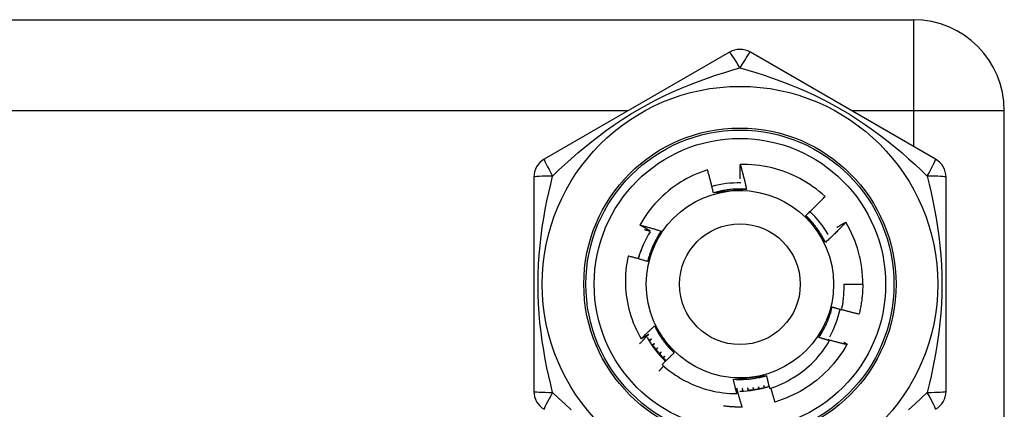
# Model space of a CAD drawing. Header units: inches. Extents: x 4 to 105, y 5 to 58.
# Tile 108 of 133: x 17.286 to 18.217, y 37.643 to 38.012. Entities that reach past the tile are written whole.
import ezdxf

# ---------------------------------------------------------------- set-up
doc = ezdxf.new("R2010")
doc.units = ezdxf.units.IN
doc.header["$MEASUREMENT"] = 0
doc.layers.add('Visible Edges(ANSI)', color=7, linetype='Continuous', lineweight=25)
doc.layers.add('Visible Tangent Edges(ANSI)', color=7, linetype='Continuous', lineweight=25)

msp = doc.modelspace()

# ---------------------------------------------------------------- linework, layer by layer
at = {"layer": 'Visible Edges(ANSI)'}
for p, q in [((16.55286, 38.0115), (18.13086, 38.0115)), ((17.95702, 37.98085), (17.78182, 37.8797)), ((18.1519, 37.8797), (17.97671, 37.98085)), ((18.21686, 36.3475), (18.21686, 37.9255)), ((17.77198, 37.86265), (17.77198, 37.66035)), ((18.16175, 37.66035), (18.16175, 37.86265)), ((18.06708, 37.8202), (18.06713, 37.82011)), ((17.87723, 37.80275), (17.87748, 37.80271)), ((17.87748, 37.80271), (17.87726, 37.8028)), ((17.87966, 37.80731), (17.87974, 37.8073)), ((17.87974, 37.8073), (17.87967, 37.80733)), ((17.8731, 37.79325), (17.87369, 37.79322)), ((17.87369, 37.79322), (17.87316, 37.79339)), ((17.87505, 37.79806), (17.87546, 37.79802)), ((17.87546, 37.79802), (17.87509, 37.79815)), ((17.87142, 37.78834), (17.87217, 37.78835)), ((17.87217, 37.78835), (17.87147, 37.78852)), ((18.06529, 37.7615), (18.08301, 37.7615)), ((17.96913, 37.64539), (17.96899, 37.64538))]:
    msp.add_line(p, q, dxfattribs=at)
at = {"layer": 'Visible Edges(ANSI)', "flags": 128}
for points in [[(17.93615, 37.86955), (17.93281, 37.86844), (17.9295, 37.86722), (17.92623, 37.8659), (17.923, 37.86448), (17.91982, 37.86296), (17.9167, 37.86134), (17.91363, 37.85963), (17.91061, 37.85782), (17.90766, 37.85591), (17.90477, 37.85392), (17.90194, 37.85183), (17.89918, 37.84966), (17.89649, 37.84739), (17.89386, 37.84505), (17.89132, 37.84261), (17.88884, 37.8401), (17.88645, 37.8375), (17.88415, 37.83484), (17.88194, 37.83211), (17.87981, 37.82931), (17.87778, 37.82644), (17.87584, 37.82352), (17.87399, 37.82053), (17.87224, 37.81748)], [(17.94178, 37.84791), (17.94157, 37.84882), (17.94136, 37.84973), (17.94115, 37.85063), (17.94093, 37.85154), (17.94072, 37.85245), (17.9405, 37.85335), (17.94027, 37.85426), (17.94005, 37.85516), (17.93982, 37.85607), (17.93959, 37.85697), (17.93936, 37.85787), (17.93913, 37.85877), (17.93889, 37.85967), (17.93866, 37.86058), (17.93841, 37.86148), (17.93817, 37.86237), (17.93793, 37.86327), (17.93768, 37.86417), (17.93743, 37.86507), (17.93718, 37.86597), (17.93693, 37.86686), (17.93667, 37.86776), (17.93641, 37.86865), (17.93615, 37.86955)], [(17.96719, 37.86109), (17.96717, 37.86165), (17.96716, 37.86222), (17.96715, 37.86279), (17.96714, 37.86336), (17.96713, 37.86392), (17.96712, 37.86449), (17.96711, 37.86506), (17.9671, 37.86562), (17.9671, 37.86619), (17.96709, 37.86676), (17.96709, 37.86733), (17.96708, 37.86789), (17.96708, 37.86846), (17.96708, 37.86903), (17.96708, 37.86959), (17.96708, 37.87016), (17.96708, 37.87073), (17.96708, 37.8713), (17.96708, 37.87186), (17.96708, 37.87243), (17.96709, 37.873), (17.96709, 37.87357), (17.9671, 37.87413), (17.9671, 37.8747)], [(18.04733, 37.84451), (18.04459, 37.84694), (18.04178, 37.84929), (18.03889, 37.85154), (18.03594, 37.8537), (18.03292, 37.85577), (18.02984, 37.85774), (18.0267, 37.8596), (18.0235, 37.86137), (18.02024, 37.86304), (18.01692, 37.8646), (18.01356, 37.86606), (18.01015, 37.86741), (18.00669, 37.86865), (18.00321, 37.86977), (17.99969, 37.87079), (17.99615, 37.87168), (17.99257, 37.87247), (17.98898, 37.87314), (17.98537, 37.87369), (17.98174, 37.87413), (17.97809, 37.87445), (17.97444, 37.87465), (17.97077, 37.87474), (17.9671, 37.8747)], [(17.9671, 37.8747), (17.96738, 37.87373), (17.96766, 37.87276), (17.96793, 37.87179), (17.9682, 37.87082), (17.96847, 37.86985), (17.96874, 37.86888), (17.969, 37.8679), (17.96926, 37.86693), (17.96952, 37.86596), (17.96978, 37.86498), (17.97003, 37.86401), (17.97028, 37.86303), (17.97053, 37.86205), (17.97078, 37.86107), (17.97102, 37.8601), (17.97126, 37.85912), (17.9715, 37.85814), (17.97174, 37.85716), (17.97197, 37.85618), (17.9722, 37.85519), (17.97243, 37.85421), (17.97266, 37.85323), (17.97288, 37.85224), (17.9731, 37.85126)], [(17.9731, 37.85126), (17.97178, 37.85134), (17.97047, 37.8514), (17.96915, 37.85145), (17.96783, 37.85147), (17.96651, 37.85147), (17.96519, 37.85146), (17.96387, 37.85142), (17.96255, 37.85137), (17.96124, 37.85129), (17.95992, 37.8512), (17.9586, 37.85109), (17.95729, 37.85096), (17.95598, 37.85081), (17.95467, 37.85064), (17.95337, 37.85045), (17.95206, 37.85024), (17.95076, 37.85002), (17.94947, 37.84977), (17.94818, 37.84951), (17.94689, 37.84923), (17.9456, 37.84892), (17.94432, 37.84861), (17.94305, 37.84827), (17.94178, 37.84791)], [(17.9576, 37.8496), (17.95694, 37.84953), (17.95627, 37.84946), (17.95561, 37.84939), (17.95495, 37.84932), (17.95429, 37.84925), (17.95362, 37.84918), (17.95296, 37.84911), (17.9523, 37.84904), (17.95164, 37.84897), (17.95098, 37.8489), (17.95032, 37.84883), (17.94966, 37.84876), (17.949, 37.84869), (17.94835, 37.84862), (17.94769, 37.84855), (17.94703, 37.84848), (17.94637, 37.84841), (17.94572, 37.84834), (17.94506, 37.84827), (17.9444, 37.8482), (17.94375, 37.84813), (17.94309, 37.84805), (17.94244, 37.84798), (17.94178, 37.84791)], [(17.9731, 37.85126), (17.97246, 37.85119), (17.97182, 37.85112), (17.97117, 37.85105), (17.97053, 37.85098), (17.96989, 37.85091), (17.96925, 37.85084), (17.9686, 37.85077), (17.96796, 37.8507), (17.96732, 37.85063), (17.96667, 37.85056), (17.96603, 37.85049), (17.96538, 37.85042), (17.96474, 37.85035), (17.96409, 37.85029), (17.96345, 37.85022), (17.9628, 37.85015), (17.96215, 37.85008), (17.9615, 37.85001), (17.96086, 37.84994), (17.96021, 37.84988), (17.95956, 37.84981), (17.95891, 37.84974), (17.95826, 37.84967), (17.9576, 37.8496)], [(18.02915, 37.82643), (18.02993, 37.82716), (18.03071, 37.82789), (18.03149, 37.82862), (18.03227, 37.82935), (18.03304, 37.83009), (18.03381, 37.83083), (18.03458, 37.83157), (18.03535, 37.83232), (18.03612, 37.83306), (18.03688, 37.83381), (18.03764, 37.83456), (18.0384, 37.83531), (18.03916, 37.83607), (18.03991, 37.83682), (18.04066, 37.83758), (18.04141, 37.83834), (18.04216, 37.8391), (18.0429, 37.83987), (18.04365, 37.84064), (18.04439, 37.84141), (18.04513, 37.84218), (18.04586, 37.84295), (18.0466, 37.84373), (18.04733, 37.84451)], [(18.04771, 37.80098), (18.04712, 37.80216), (18.04652, 37.80333), (18.0459, 37.8045), (18.04526, 37.80565), (18.0446, 37.8068), (18.04393, 37.80793), (18.04324, 37.80905), (18.04253, 37.81017), (18.04181, 37.81127), (18.04107, 37.81237), (18.04032, 37.81345), (18.03955, 37.81452), (18.03876, 37.81558), (18.03796, 37.81663), (18.03714, 37.81767), (18.03631, 37.81869), (18.03547, 37.8197), (18.03461, 37.8207), (18.03373, 37.82169), (18.03284, 37.82267), (18.03194, 37.82363), (18.03102, 37.82458), (18.03009, 37.82551), (18.02915, 37.82643)], [(18.03853, 37.81357), (18.03814, 37.81411), (18.03774, 37.81465), (18.03735, 37.81519), (18.03696, 37.81573), (18.03657, 37.81627), (18.03618, 37.81681), (18.03578, 37.81735), (18.03539, 37.81788), (18.035, 37.81842), (18.03461, 37.81896), (18.03422, 37.81949), (18.03383, 37.82003), (18.03344, 37.82057), (18.03305, 37.8211), (18.03266, 37.82163), (18.03227, 37.82217), (18.03188, 37.8227), (18.03149, 37.82324), (18.0311, 37.82377), (18.03071, 37.8243), (18.03032, 37.82483), (18.02993, 37.82537), (18.02954, 37.8259), (18.02915, 37.82643)], [(17.87224, 37.81748), (17.87308, 37.81727), (17.87392, 37.81705), (17.87475, 37.81683), (17.87559, 37.81661), (17.87643, 37.81638), (17.87727, 37.81616), (17.8781, 37.81593), (17.87894, 37.8157), (17.87978, 37.81547), (17.88061, 37.81524), (17.88145, 37.815), (17.88228, 37.81477), (17.88311, 37.81453), (17.88395, 37.81429), (17.88478, 37.81404), (17.88561, 37.8138), (17.88644, 37.81356), (17.88727, 37.81331), (17.88811, 37.81306), (17.88894, 37.81281), (17.88977, 37.81255), (17.89059, 37.8123), (17.89142, 37.81204), (17.89225, 37.81178)], [(17.88223, 37.81176), (17.88181, 37.81199), (17.88139, 37.81222), (17.88097, 37.81246), (17.88055, 37.81269), (17.88014, 37.81292), (17.87972, 37.81316), (17.8793, 37.81339), (17.87888, 37.81363), (17.87846, 37.81387), (17.87805, 37.8141), (17.87763, 37.81434), (17.87721, 37.81458), (17.8768, 37.81482), (17.87638, 37.81506), (17.87597, 37.8153), (17.87555, 37.81554), (17.87514, 37.81578), (17.87472, 37.81602), (17.87431, 37.81626), (17.87389, 37.81651), (17.87348, 37.81675), (17.87306, 37.81699), (17.87265, 37.81724), (17.87224, 37.81748)], [(17.87673, 37.81314), (17.87696, 37.81308), (17.87719, 37.81303), (17.87742, 37.81297), (17.87765, 37.81291), (17.87788, 37.81286), (17.87811, 37.8128), (17.87834, 37.81274), (17.87857, 37.81269), (17.8788, 37.81263), (17.87902, 37.81257), (17.87925, 37.81251), (17.87948, 37.81246), (17.87971, 37.8124), (17.87994, 37.81234), (17.88017, 37.81228), (17.8804, 37.81223), (17.88063, 37.81217), (17.88086, 37.81211), (17.88109, 37.81205), (17.88132, 37.81199), (17.88154, 37.81193), (17.88177, 37.81187), (17.882, 37.81182), (17.88223, 37.81176)], [(18.04771, 37.80098), (18.04733, 37.8015), (18.04695, 37.80202), (18.04657, 37.80254), (18.04618, 37.80306), (18.0458, 37.80359), (18.04542, 37.80411), (18.04504, 37.80463), (18.04466, 37.80515), (18.04428, 37.80567), (18.04389, 37.8062), (18.04351, 37.80672), (18.04313, 37.80725), (18.04275, 37.80777), (18.04237, 37.80829), (18.04198, 37.80882), (18.0416, 37.80935), (18.04122, 37.80987), (18.04083, 37.8104), (18.04045, 37.81093), (18.04007, 37.81145), (18.03968, 37.81198), (18.0393, 37.81251), (18.03891, 37.81304), (18.03853, 37.81357)], [(18.06713, 37.82011), (18.06635, 37.81929), (18.06557, 37.81847), (18.06478, 37.81765), (18.06399, 37.81683), (18.0632, 37.81602), (18.0624, 37.81521), (18.06161, 37.8144), (18.06081, 37.81359), (18.06001, 37.81278), (18.0592, 37.81198), (18.0584, 37.81118), (18.05759, 37.81038), (18.05678, 37.80959), (18.05597, 37.80879), (18.05515, 37.808), (18.05433, 37.80721), (18.05351, 37.80642), (18.05269, 37.80564), (18.05187, 37.80486), (18.05104, 37.80408), (18.05021, 37.8033), (18.04938, 37.80252), (18.04855, 37.80175), (18.04771, 37.80098)], [(18.05838, 37.81515), (18.05874, 37.81536), (18.0591, 37.81558), (18.05946, 37.81579), (18.05982, 37.81601), (18.06018, 37.81622), (18.06055, 37.81643), (18.06091, 37.81664), (18.06127, 37.81686), (18.06163, 37.81707), (18.06199, 37.81728), (18.06235, 37.81749), (18.06272, 37.8177), (18.06308, 37.81791), (18.06344, 37.81812), (18.0638, 37.81833), (18.06417, 37.81854), (18.06453, 37.81875), (18.0649, 37.81896), (18.06526, 37.81916), (18.06562, 37.81937), (18.06599, 37.81958), (18.06635, 37.81978), (18.06672, 37.81999), (18.06708, 37.8202)], [(17.89225, 37.81178), (17.89152, 37.81068), (17.89081, 37.80957), (17.89011, 37.80845), (17.88943, 37.80732), (17.88877, 37.80618), (17.88813, 37.80503), (17.8875, 37.80387), (17.88688, 37.8027), (17.88629, 37.80153), (17.88571, 37.80034), (17.88515, 37.79914), (17.88461, 37.79794), (17.88408, 37.79673), (17.88358, 37.79551), (17.88309, 37.79429), (17.88261, 37.79306), (17.88216, 37.79182), (17.88172, 37.79057), (17.88131, 37.78932), (17.88091, 37.78806), (17.88052, 37.7868), (17.88016, 37.78553), (17.87982, 37.78426), (17.87949, 37.78298)], [(17.89225, 37.81178), (17.89199, 37.81119), (17.89173, 37.8106), (17.89147, 37.81001), (17.89121, 37.80942), (17.89095, 37.80883), (17.89069, 37.80824), (17.89043, 37.80764), (17.89017, 37.80705), (17.88991, 37.80646), (17.88964, 37.80587), (17.88938, 37.80528), (17.88912, 37.80468), (17.88885, 37.80409), (17.88859, 37.8035), (17.88833, 37.8029), (17.88806, 37.80231), (17.8878, 37.80171), (17.88753, 37.80112), (17.88727, 37.80052), (17.887, 37.79993), (17.88674, 37.79933), (17.88647, 37.79873), (17.88621, 37.79813), (17.88594, 37.79753)], [(17.88594, 37.79753), (17.88567, 37.79692), (17.8854, 37.79631), (17.88512, 37.7957), (17.88485, 37.79509), (17.88458, 37.79449), (17.88431, 37.79388), (17.88404, 37.79327), (17.88377, 37.79266), (17.8835, 37.79206), (17.88323, 37.79145), (17.88296, 37.79084), (17.88269, 37.79024), (17.88243, 37.78963), (17.88216, 37.78903), (17.88189, 37.78842), (17.88162, 37.78782), (17.88136, 37.78721), (17.88109, 37.78661), (17.88082, 37.786), (17.88056, 37.7854), (17.88029, 37.7848), (17.88002, 37.78419), (17.87976, 37.78359), (17.87949, 37.78299)], [(17.86112, 37.78814), (17.86044, 37.78483), (17.85987, 37.78151), (17.8594, 37.77817), (17.85903, 37.77482), (17.85876, 37.77145), (17.8586, 37.76808), (17.85855, 37.76469), (17.8586, 37.76131), (17.85876, 37.75793), (17.85902, 37.75456), (17.85939, 37.75121), (17.85986, 37.74787), (17.86043, 37.74455), (17.86111, 37.74124), (17.86189, 37.73796), (17.86278, 37.73471), (17.86376, 37.73148), (17.86485, 37.72828), (17.86604, 37.72512), (17.86734, 37.72199), (17.86872, 37.71891), (17.87021, 37.71587), (17.87178, 37.71289), (17.87345, 37.70996)], [(17.87949, 37.78299), (17.87873, 37.78322), (17.87797, 37.78345), (17.87721, 37.78368), (17.87645, 37.78391), (17.87569, 37.78414), (17.87492, 37.78436), (17.87416, 37.78459), (17.8734, 37.78481), (17.87263, 37.78503), (17.87187, 37.78525), (17.87111, 37.78547), (17.87034, 37.78568), (17.86957, 37.78589), (17.86881, 37.78611), (17.86804, 37.78632), (17.86727, 37.78653), (17.86651, 37.78673), (17.86574, 37.78694), (17.86497, 37.78714), (17.8642, 37.78735), (17.86343, 37.78755), (17.86266, 37.78774), (17.86189, 37.78794), (17.86112, 37.78814)], [(18.06309, 37.73741), (18.0633, 37.7384), (18.0635, 37.73939), (18.06369, 37.74039), (18.06387, 37.74138), (18.06403, 37.74238), (18.06419, 37.74338), (18.06434, 37.74438), (18.06448, 37.74538), (18.06461, 37.74638), (18.06473, 37.74738), (18.06483, 37.74839), (18.06493, 37.74939), (18.06502, 37.7504), (18.06509, 37.75141), (18.06516, 37.75241), (18.06522, 37.75342), (18.06526, 37.75443), (18.0653, 37.75544), (18.06532, 37.75645), (18.06534, 37.75746), (18.06534, 37.75847), (18.06533, 37.75948), (18.06532, 37.76049), (18.06529, 37.7615)], [(18.08301, 37.7615), (18.083, 37.76032), (18.08298, 37.75914), (18.08295, 37.75796), (18.08291, 37.75678), (18.08285, 37.7556), (18.08279, 37.75442), (18.08271, 37.75324), (18.08262, 37.75206), (18.08252, 37.75088), (18.0824, 37.74971), (18.08228, 37.74853), (18.08214, 37.74736), (18.08199, 37.74619), (18.08183, 37.74502), (18.08166, 37.74385), (18.08147, 37.74268), (18.08127, 37.74152), (18.08106, 37.74035), (18.08084, 37.73919), (18.08061, 37.73803), (18.08036, 37.73688), (18.08011, 37.73572), (18.07984, 37.73457), (18.07956, 37.73343)], [(18.04148, 37.71123), (18.0422, 37.71233), (18.04292, 37.71344), (18.04361, 37.71456), (18.04429, 37.71569), (18.04496, 37.71683), (18.0456, 37.71798), (18.04623, 37.71914), (18.04684, 37.72031), (18.04744, 37.72148), (18.04801, 37.72267), (18.04857, 37.72386), (18.04912, 37.72507), (18.04964, 37.72628), (18.05015, 37.7275), (18.05064, 37.72872), (18.05111, 37.72995), (18.05157, 37.73119), (18.052, 37.73244), (18.05242, 37.73369), (18.05282, 37.73494), (18.0532, 37.73621), (18.05356, 37.73748), (18.05391, 37.73875), (18.05424, 37.74003)], [(18.04779, 37.72547), (18.04806, 37.72609), (18.04833, 37.7267), (18.0486, 37.72731), (18.04887, 37.72791), (18.04914, 37.72852), (18.04941, 37.72913), (18.04969, 37.72974), (18.04996, 37.73035), (18.05022, 37.73095), (18.05049, 37.73156), (18.05076, 37.73217), (18.05103, 37.73277), (18.0513, 37.73338), (18.05157, 37.73398), (18.05184, 37.73459), (18.0521, 37.73519), (18.05237, 37.7358), (18.05264, 37.7364), (18.0529, 37.737), (18.05317, 37.73761), (18.05344, 37.73821), (18.0537, 37.73882), (18.05397, 37.73942), (18.05423, 37.74002)], [(18.05423, 37.74002), (18.0546, 37.73991), (18.05497, 37.7398), (18.05534, 37.73968), (18.0557, 37.73957), (18.05607, 37.73946), (18.05644, 37.73935), (18.05681, 37.73924), (18.05718, 37.73913), (18.05755, 37.73902), (18.05792, 37.73891), (18.05828, 37.7388), (18.05865, 37.73869), (18.05902, 37.73858), (18.05939, 37.73847), (18.05976, 37.73836), (18.06013, 37.73826), (18.0605, 37.73815), (18.06087, 37.73804), (18.06124, 37.73794), (18.06161, 37.73783), (18.06198, 37.73773), (18.06235, 37.73762), (18.06272, 37.73752), (18.06309, 37.73741)], [(18.06313, 37.73761), (18.06381, 37.73742), (18.06449, 37.73723), (18.06517, 37.73705), (18.06585, 37.73686), (18.06654, 37.73668), (18.06722, 37.73649), (18.0679, 37.73631), (18.06858, 37.73613), (18.06927, 37.73595), (18.06995, 37.73578), (18.07064, 37.7356), (18.07132, 37.73543), (18.072, 37.73525), (18.07269, 37.73508), (18.07337, 37.73491), (18.07406, 37.73474), (18.07475, 37.73457), (18.07543, 37.7344), (18.07612, 37.73424), (18.07681, 37.73407), (18.07749, 37.73391), (18.07818, 37.73375), (18.07887, 37.73359), (18.07956, 37.73343)], [(17.87345, 37.70996), (17.87397, 37.71047), (17.87448, 37.71098), (17.87499, 37.7115), (17.87551, 37.71201), (17.87602, 37.71252), (17.87654, 37.71303), (17.87706, 37.71353), (17.87758, 37.71404), (17.8781, 37.71455), (17.87862, 37.71505), (17.87914, 37.71556), (17.87967, 37.71606), (17.88019, 37.71656), (17.88071, 37.71706), (17.88124, 37.71757), (17.88177, 37.71807), (17.88229, 37.71856), (17.88282, 37.71906), (17.88335, 37.71956), (17.88388, 37.72005), (17.88441, 37.72055), (17.88495, 37.72104), (17.88548, 37.72154), (17.88601, 37.72203)], [(17.88601, 37.72203), (17.8864, 37.72151), (17.88678, 37.72099), (17.88716, 37.72047), (17.88754, 37.71995), (17.88792, 37.71942), (17.88831, 37.7189), (17.88869, 37.71838), (17.88907, 37.71786), (17.88945, 37.71733), (17.88983, 37.71681), (17.89022, 37.71629), (17.8906, 37.71576), (17.89098, 37.71524), (17.89136, 37.71471), (17.89174, 37.71419), (17.89213, 37.71366), (17.89251, 37.71314), (17.89289, 37.71261), (17.89328, 37.71208), (17.89366, 37.71155), (17.89404, 37.71103), (17.89443, 37.7105), (17.89481, 37.70997), (17.8952, 37.70944)], [(17.88601, 37.72203), (17.8866, 37.72085), (17.88721, 37.71967), (17.88783, 37.71851), (17.88847, 37.71736), (17.88913, 37.71621), (17.8898, 37.71508), (17.89049, 37.71395), (17.8912, 37.71284), (17.89192, 37.71174), (17.89266, 37.71064), (17.89341, 37.70956), (17.89418, 37.70849), (17.89497, 37.70743), (17.89577, 37.70638), (17.89658, 37.70534), (17.89741, 37.70432), (17.89826, 37.70331), (17.89912, 37.70231), (17.89999, 37.70132), (17.90088, 37.70034), (17.90179, 37.69938), (17.9027, 37.69843), (17.90363, 37.6975), (17.90458, 37.69658)], [(18.04148, 37.71123), (18.04173, 37.71182), (18.04199, 37.71241), (18.04225, 37.713), (18.04251, 37.71359), (18.04278, 37.71418), (18.04304, 37.71477), (18.0433, 37.71536), (18.04356, 37.71596), (18.04382, 37.71655), (18.04408, 37.71714), (18.04435, 37.71773), (18.04461, 37.71833), (18.04487, 37.71892), (18.04514, 37.71951), (18.0454, 37.72011), (18.04566, 37.7207), (18.04593, 37.7213), (18.04619, 37.72189), (18.04646, 37.72249), (18.04672, 37.72308), (18.04699, 37.72368), (18.04725, 37.72428), (18.04752, 37.72488), (18.04779, 37.72547)], [(17.87187, 37.70506), (17.87223, 37.70544), (17.87259, 37.70582), (17.87295, 37.7062), (17.87331, 37.70658), (17.87367, 37.70696), (17.87403, 37.70734), (17.87439, 37.70772), (17.87475, 37.7081), (17.87512, 37.70847), (17.87548, 37.70885), (17.87584, 37.70923), (17.87621, 37.7096), (17.87657, 37.70998), (17.87694, 37.71036), (17.8773, 37.71073), (17.87767, 37.7111), (17.87803, 37.71148), (17.8784, 37.71185), (17.87877, 37.71222), (17.87914, 37.7126), (17.87951, 37.71297), (17.87987, 37.71334), (17.88024, 37.71371), (17.88061, 37.71408)], [(17.88061, 37.71408), (17.88032, 37.71391), (17.88002, 37.71373), (17.87972, 37.71356), (17.87943, 37.71338), (17.87913, 37.71321), (17.87883, 37.71304), (17.87853, 37.71286), (17.87824, 37.71269), (17.87794, 37.71252), (17.87764, 37.71234), (17.87734, 37.71217), (17.87705, 37.712), (17.87675, 37.71183), (17.87645, 37.71166), (17.87615, 37.71149), (17.87585, 37.71131), (17.87555, 37.71114), (17.87525, 37.71097), (17.87495, 37.7108), (17.87465, 37.71063), (17.87435, 37.71046), (17.87405, 37.71029), (17.87375, 37.71013), (17.87345, 37.70996)], [(17.88319, 37.70967), (17.8831, 37.70961), (17.883, 37.70954), (17.88291, 37.70948), (17.88281, 37.70942), (17.88272, 37.70935), (17.88262, 37.70929), (17.88253, 37.70923), (17.88243, 37.70917), (17.88234, 37.7091), (17.88224, 37.70904), (17.88215, 37.70898), (17.88205, 37.70892), (17.88196, 37.70885), (17.88186, 37.70879), (17.88177, 37.70873), (17.88167, 37.70867), (17.88157, 37.7086), (17.88148, 37.70854), (17.88138, 37.70848), (17.88129, 37.70842), (17.88119, 37.70835), (17.8811, 37.70829), (17.881, 37.70823), (17.88091, 37.70817)], [(17.88129, 37.70754), (17.88137, 37.70763), (17.88144, 37.70772), (17.88152, 37.70781), (17.8816, 37.7079), (17.88168, 37.70798), (17.88176, 37.70807), (17.88184, 37.70816), (17.88192, 37.70825), (17.882, 37.70834), (17.88208, 37.70843), (17.88216, 37.70852), (17.88224, 37.70861), (17.88232, 37.70869), (17.8824, 37.70878), (17.88248, 37.70887), (17.88255, 37.70896), (17.88263, 37.70905), (17.88271, 37.70914), (17.88279, 37.70923), (17.88287, 37.70931), (17.88295, 37.7094), (17.88303, 37.70949), (17.88311, 37.70958), (17.88319, 37.70967)], [(18.05168, 37.70818), (18.05125, 37.7083), (18.05082, 37.70842), (18.0504, 37.70854), (18.04997, 37.70867), (18.04955, 37.70879), (18.04912, 37.70891), (18.04869, 37.70904), (18.04827, 37.70916), (18.04784, 37.70929), (18.04742, 37.70941), (18.04699, 37.70954), (18.04657, 37.70967), (18.04614, 37.70979), (18.04572, 37.70992), (18.04529, 37.71005), (18.04487, 37.71018), (18.04444, 37.71031), (18.04402, 37.71044), (18.04359, 37.71057), (18.04317, 37.7107), (18.04275, 37.71083), (18.04232, 37.71096), (18.0419, 37.71109), (18.04148, 37.71123)], [(17.88599, 37.7054), (17.8859, 37.70533), (17.88581, 37.70526), (17.88571, 37.70519), (17.88562, 37.70512), (17.88552, 37.70505), (17.88543, 37.70498), (17.88534, 37.70491), (17.88524, 37.70484), (17.88515, 37.70477), (17.88505, 37.7047), (17.88496, 37.70463), (17.88486, 37.70456), (17.88477, 37.70449), (17.88468, 37.70442), (17.88458, 37.70435), (17.88449, 37.70429), (17.88439, 37.70422), (17.8843, 37.70415), (17.8842, 37.70408), (17.88411, 37.70401), (17.88401, 37.70394), (17.88392, 37.70387), (17.88383, 37.7038), (17.88373, 37.70373)], [(17.88415, 37.70311), (17.88423, 37.70321), (17.88431, 37.7033), (17.88438, 37.7034), (17.88446, 37.70349), (17.88454, 37.70359), (17.88461, 37.70368), (17.88469, 37.70378), (17.88477, 37.70387), (17.88484, 37.70397), (17.88492, 37.70406), (17.885, 37.70416), (17.88507, 37.70425), (17.88515, 37.70435), (17.88523, 37.70445), (17.8853, 37.70454), (17.88538, 37.70464), (17.88546, 37.70473), (17.88553, 37.70483), (17.88561, 37.70492), (17.88569, 37.70502), (17.88576, 37.70511), (17.88584, 37.70521), (17.88592, 37.7053), (17.88599, 37.7054)], [(17.88502, 37.70336), (17.88547, 37.70273), (17.88592, 37.70211), (17.88638, 37.70149), (17.88684, 37.70088), (17.88731, 37.70027), (17.88778, 37.69966), (17.88826, 37.69906), (17.88874, 37.69846), (17.88922, 37.69786), (17.88971, 37.69727), (17.89021, 37.69668), (17.8907, 37.69609), (17.89121, 37.69551), (17.89172, 37.69493), (17.89223, 37.69436), (17.89274, 37.69379), (17.89326, 37.69322), (17.89379, 37.69266), (17.89432, 37.69211), (17.89485, 37.69155), (17.89539, 37.691), (17.89593, 37.69046), (17.89648, 37.68992), (17.89703, 37.68938)], [(17.88902, 37.70127), (17.88895, 37.70122), (17.88889, 37.70117), (17.88883, 37.70112), (17.88876, 37.70107), (17.8887, 37.70101), (17.88864, 37.70096), (17.88857, 37.70091), (17.88851, 37.70086), (17.88845, 37.70081), (17.88838, 37.70075), (17.88832, 37.7007), (17.88826, 37.70065), (17.88819, 37.7006), (17.88813, 37.70055), (17.88807, 37.70049), (17.888, 37.70044), (17.88794, 37.70039), (17.88788, 37.70034), (17.88781, 37.70029), (17.88775, 37.70023), (17.88769, 37.70018), (17.88762, 37.70013), (17.88756, 37.70008), (17.88749, 37.70003)], [(17.88781, 37.69962), (17.88786, 37.69969), (17.88791, 37.69975), (17.88796, 37.69982), (17.88801, 37.69989), (17.88806, 37.69996), (17.88811, 37.70003), (17.88816, 37.7001), (17.88821, 37.70017), (17.88826, 37.70024), (17.88831, 37.70031), (17.88836, 37.70038), (17.88841, 37.70045), (17.88846, 37.70051), (17.88851, 37.70058), (17.88856, 37.70065), (17.88861, 37.70072), (17.88866, 37.70079), (17.88871, 37.70086), (17.88876, 37.70093), (17.88882, 37.701), (17.88887, 37.70107), (17.88892, 37.70114), (17.88897, 37.70121), (17.88902, 37.70127)], [(17.8952, 37.70944), (17.89559, 37.7089), (17.89598, 37.70836), (17.89638, 37.70782), (17.89677, 37.70728), (17.89716, 37.70674), (17.89755, 37.7062), (17.89794, 37.70566), (17.89833, 37.70512), (17.89872, 37.70459), (17.89911, 37.70405), (17.89951, 37.70351), (17.8999, 37.70298), (17.90029, 37.70244), (17.90068, 37.70191), (17.90107, 37.70137), (17.90146, 37.70084), (17.90185, 37.70031), (17.90224, 37.69977), (17.90262, 37.69924), (17.90301, 37.69871), (17.9034, 37.69818), (17.90379, 37.69764), (17.90418, 37.69711), (17.90457, 37.69658)], [(17.99494, 37.66295), (17.99787, 37.66393), (18.00078, 37.665), (18.00365, 37.66616), (18.00649, 37.66741), (18.00928, 37.66874), (18.01203, 37.67015), (18.01474, 37.67165), (18.01739, 37.67322), (18.02, 37.67488), (18.02255, 37.67661), (18.02506, 37.67842), (18.0275, 37.68031), (18.02989, 37.68227), (18.03222, 37.68431), (18.03449, 37.68642), (18.0367, 37.6886), (18.03883, 37.69084), (18.04089, 37.69315), (18.04288, 37.69551), (18.04479, 37.69793), (18.04663, 37.70041), (18.04839, 37.70295), (18.05008, 37.70554), (18.05168, 37.70818)], [(18.068, 37.70441), (18.06612, 37.7012), (18.06414, 37.69805), (18.06206, 37.69497), (18.05988, 37.69195), (18.0576, 37.68901), (18.05523, 37.68614), (18.05277, 37.68335), (18.05023, 37.68064), (18.04759, 37.67801), (18.04488, 37.67547), (18.04208, 37.67301), (18.03921, 37.67065), (18.03626, 37.66838), (18.03324, 37.6662), (18.03016, 37.66413), (18.02701, 37.66215), (18.02379, 37.66027), (18.02052, 37.6585), (18.0172, 37.65684), (18.01382, 37.65528), (18.01039, 37.65383), (18.00692, 37.65249), (18.00341, 37.65126), (17.99986, 37.65015)], [(18.05016, 37.70907), (18.05023, 37.70903), (18.05029, 37.709), (18.05035, 37.70896), (18.05042, 37.70892), (18.05048, 37.70889), (18.05054, 37.70885), (18.0506, 37.70881), (18.05067, 37.70877), (18.05073, 37.70874), (18.05079, 37.7087), (18.05086, 37.70866), (18.05092, 37.70863), (18.05098, 37.70859), (18.05105, 37.70855), (18.05111, 37.70851), (18.05117, 37.70848), (18.05124, 37.70844), (18.0513, 37.7084), (18.05136, 37.70836), (18.05143, 37.70833), (18.05149, 37.70829), (18.05155, 37.70825), (18.05161, 37.70822), (18.05168, 37.70818)], [(18.068, 37.70441), (18.06725, 37.70458), (18.06651, 37.70476), (18.06576, 37.70494), (18.06501, 37.70513), (18.06427, 37.70531), (18.06352, 37.70549), (18.06278, 37.70568), (18.06203, 37.70587), (18.06129, 37.70606), (18.06054, 37.70625), (18.0598, 37.70644), (18.05906, 37.70663), (18.05831, 37.70683), (18.05757, 37.70703), (18.05683, 37.70722), (18.05609, 37.70742), (18.05535, 37.70763), (18.0546, 37.70783), (18.05386, 37.70803), (18.05312, 37.70824), (18.05238, 37.70844), (18.05164, 37.70865), (18.0509, 37.70886), (18.05016, 37.70907)], [(18.06522, 37.7067), (18.06535, 37.70663), (18.06547, 37.70656), (18.0656, 37.70648), (18.06573, 37.70641), (18.06586, 37.70634), (18.06599, 37.70626), (18.06612, 37.70619), (18.06624, 37.70612), (18.06637, 37.70604), (18.0665, 37.70597), (18.06663, 37.70589), (18.06676, 37.70582), (18.06689, 37.70575), (18.06701, 37.70567), (18.06714, 37.7056), (18.06727, 37.70553), (18.0674, 37.70545), (18.06753, 37.70538), (18.06766, 37.7053), (18.06778, 37.70523), (18.06791, 37.70516), (18.06804, 37.70508), (18.06817, 37.70501), (18.0683, 37.70493)], [(18.0683, 37.70493), (18.06828, 37.70491), (18.06827, 37.70489), (18.06826, 37.70487), (18.06825, 37.70484), (18.06823, 37.70482), (18.06822, 37.7048), (18.06821, 37.70478), (18.0682, 37.70476), (18.06819, 37.70474), (18.06817, 37.70471), (18.06816, 37.70469), (18.06815, 37.70467), (18.06814, 37.70465), (18.06812, 37.70463), (18.06811, 37.7046), (18.0681, 37.70458), (18.06809, 37.70456), (18.06807, 37.70454), (18.06806, 37.70452), (18.06805, 37.70449), (18.06804, 37.70447), (18.06803, 37.70445), (18.06801, 37.70443), (18.068, 37.70441)], [(17.89225, 37.69731), (17.89219, 37.69726), (17.89213, 37.6972), (17.89207, 37.69715), (17.89201, 37.69709), (17.89194, 37.69704), (17.89188, 37.69698), (17.89182, 37.69693), (17.89176, 37.69687), (17.8917, 37.69682), (17.89164, 37.69676), (17.89158, 37.69671), (17.89152, 37.69665), (17.89146, 37.6966), (17.8914, 37.69654), (17.89134, 37.69649), (17.89128, 37.69643), (17.89122, 37.69638), (17.89116, 37.69632), (17.8911, 37.69627), (17.89104, 37.69621), (17.89097, 37.69616), (17.89091, 37.6961), (17.89085, 37.69605), (17.89079, 37.69599)], [(17.89113, 37.6956), (17.89118, 37.69567), (17.89123, 37.69574), (17.89127, 37.69581), (17.89132, 37.69588), (17.89136, 37.69595), (17.89141, 37.69603), (17.89146, 37.6961), (17.8915, 37.69617), (17.89155, 37.69624), (17.8916, 37.69631), (17.89164, 37.69638), (17.89169, 37.69646), (17.89174, 37.69653), (17.89178, 37.6966), (17.89183, 37.69667), (17.89187, 37.69674), (17.89192, 37.69681), (17.89197, 37.69689), (17.89201, 37.69696), (17.89206, 37.69703), (17.89211, 37.6971), (17.89215, 37.69717), (17.8922, 37.69724), (17.89225, 37.69731)], [(17.90457, 37.69658), (17.90409, 37.69613), (17.90361, 37.69568), (17.90313, 37.69523), (17.90265, 37.69478), (17.90217, 37.69433), (17.90169, 37.69388), (17.90122, 37.69342), (17.90074, 37.69297), (17.90026, 37.69252), (17.89979, 37.69206), (17.89931, 37.6916), (17.89884, 37.69115), (17.89837, 37.69069), (17.8979, 37.69023), (17.89743, 37.68977), (17.89696, 37.68931), (17.89649, 37.68884), (17.89602, 37.68838), (17.89555, 37.68792), (17.89508, 37.68745), (17.89462, 37.68699), (17.89415, 37.68652), (17.89369, 37.68606), (17.89323, 37.68559)], [(17.89568, 37.69353), (17.89562, 37.69347), (17.89556, 37.69341), (17.89551, 37.69335), (17.89545, 37.69329), (17.89539, 37.69324), (17.89533, 37.69318), (17.89528, 37.69312), (17.89522, 37.69306), (17.89516, 37.693), (17.8951, 37.69294), (17.89505, 37.69289), (17.89499, 37.69283), (17.89493, 37.69277), (17.89487, 37.69271), (17.89482, 37.69265), (17.89476, 37.6926), (17.8947, 37.69254), (17.89464, 37.69248), (17.89458, 37.69242), (17.89453, 37.69236), (17.89447, 37.6923), (17.89441, 37.69225), (17.89435, 37.69219), (17.8943, 37.69213)], [(17.89466, 37.69175), (17.8947, 37.69183), (17.89474, 37.6919), (17.89478, 37.69198), (17.89483, 37.69205), (17.89487, 37.69212), (17.89491, 37.6922), (17.89495, 37.69227), (17.895, 37.69235), (17.89504, 37.69242), (17.89508, 37.69249), (17.89512, 37.69257), (17.89517, 37.69264), (17.89521, 37.69272), (17.89525, 37.69279), (17.89529, 37.69286), (17.89534, 37.69294), (17.89538, 37.69301), (17.89542, 37.69309), (17.89547, 37.69316), (17.89551, 37.69323), (17.89555, 37.69331), (17.89559, 37.69338), (17.89564, 37.69345), (17.89568, 37.69353)], [(17.89475, 37.68422), (17.89456, 37.68403), (17.89437, 37.68383), (17.89418, 37.68363), (17.894, 37.68343), (17.89381, 37.68323), (17.89362, 37.68303), (17.89343, 37.68283), (17.89324, 37.68263), (17.89306, 37.68243), (17.89287, 37.68223), (17.89268, 37.68203), (17.8925, 37.68183), (17.89231, 37.68163), (17.89212, 37.68143), (17.89194, 37.68123), (17.89175, 37.68103), (17.89156, 37.68083), (17.89138, 37.68063), (17.89119, 37.68043), (17.891, 37.68023), (17.89082, 37.68003), (17.89063, 37.67983), (17.89045, 37.67963), (17.89026, 37.67943)], [(17.89323, 37.68559), (17.89565, 37.68344), (17.89813, 37.68137), (17.90068, 37.67938), (17.90328, 37.67747), (17.90594, 37.67564), (17.90866, 37.67389), (17.91143, 37.67222), (17.91425, 37.67065), (17.91712, 37.66915), (17.92004, 37.66775), (17.923, 37.66643), (17.926, 37.66521), (17.92904, 37.66408), (17.93211, 37.66305), (17.9352, 37.66211), (17.93832, 37.66127), (17.94146, 37.66053), (17.94463, 37.65989), (17.94781, 37.65934), (17.95101, 37.65889), (17.95423, 37.65855), (17.95745, 37.6583), (17.96069, 37.65815), (17.96393, 37.65811)], [(17.96063, 37.67175), (17.96194, 37.67167), (17.96326, 37.67161), (17.96458, 37.67156), (17.9659, 37.67154), (17.96722, 37.67154), (17.96854, 37.67155), (17.96986, 37.67159), (17.97117, 37.67164), (17.97249, 37.67172), (17.97381, 37.67181), (17.97512, 37.67192), (17.97643, 37.67205), (17.97775, 37.6722), (17.97905, 37.67237), (17.98036, 37.67256), (17.98166, 37.67277), (17.98296, 37.67299), (17.98426, 37.67324), (17.98555, 37.6735), (17.98684, 37.67378), (17.98812, 37.67408), (17.9894, 37.6744), (17.99068, 37.67474), (17.99195, 37.6751)], [(17.96063, 37.67175), (17.96127, 37.67182), (17.96191, 37.67189), (17.96255, 37.67196), (17.96319, 37.67203), (17.96384, 37.6721), (17.96448, 37.67217), (17.96512, 37.67224), (17.96577, 37.67231), (17.96641, 37.67238), (17.96705, 37.67245), (17.9677, 37.67252), (17.96834, 37.67259), (17.96899, 37.67265), (17.96963, 37.67272), (17.97028, 37.67279), (17.97093, 37.67286), (17.97157, 37.67293), (17.97222, 37.673), (17.97287, 37.67307), (17.97352, 37.67313), (17.97417, 37.6732), (17.97482, 37.67327), (17.97547, 37.67334), (17.97612, 37.67341)], [(17.97612, 37.67341), (17.97679, 37.67348), (17.97745, 37.67355), (17.97812, 37.67362), (17.97878, 37.67369), (17.97944, 37.67376), (17.9801, 37.67383), (17.98076, 37.6739), (17.98143, 37.67397), (17.98209, 37.67404), (17.98275, 37.67411), (17.98341, 37.67418), (17.98406, 37.67425), (17.98472, 37.67432), (17.98538, 37.67439), (17.98604, 37.67446), (17.9867, 37.67453), (17.98735, 37.6746), (17.98801, 37.67467), (17.98867, 37.67474), (17.98932, 37.67481), (17.98998, 37.67488), (17.99063, 37.67496), (17.99129, 37.67503), (17.99194, 37.6751)], [(17.99194, 37.6751), (17.99206, 37.67459), (17.99218, 37.67408), (17.9923, 37.67357), (17.99241, 37.67307), (17.99253, 37.67256), (17.99265, 37.67205), (17.99277, 37.67154), (17.9929, 37.67104), (17.99302, 37.67053), (17.99314, 37.67002), (17.99326, 37.66952), (17.99339, 37.66901), (17.99351, 37.6685), (17.99364, 37.668), (17.99377, 37.66749), (17.99389, 37.66698), (17.99402, 37.66648), (17.99415, 37.66597), (17.99428, 37.66547), (17.99441, 37.66496), (17.99454, 37.66446), (17.99467, 37.66395), (17.9948, 37.66345), (17.99494, 37.66295)], [(17.96393, 37.65811), (17.96378, 37.65867), (17.96364, 37.65924), (17.96349, 37.65981), (17.96335, 37.66037), (17.9632, 37.66094), (17.96306, 37.66151), (17.96292, 37.66207), (17.96277, 37.66264), (17.96263, 37.66321), (17.96249, 37.66378), (17.96236, 37.66434), (17.96222, 37.66491), (17.96208, 37.66548), (17.96194, 37.66605), (17.96181, 37.66662), (17.96167, 37.66719), (17.96154, 37.66776), (17.96141, 37.66833), (17.96127, 37.6689), (17.96114, 37.66947), (17.96101, 37.67004), (17.96088, 37.67061), (17.96075, 37.67118), (17.96063, 37.67175)], [(17.96396, 37.66312), (17.96396, 37.66291), (17.96396, 37.6627), (17.96396, 37.66249), (17.96396, 37.66229), (17.96396, 37.66208), (17.96396, 37.66187), (17.96396, 37.66166), (17.96395, 37.66145), (17.96395, 37.66124), (17.96395, 37.66103), (17.96395, 37.66082), (17.96395, 37.66061), (17.96395, 37.66041), (17.96395, 37.6602), (17.96395, 37.65999), (17.96395, 37.65978), (17.96394, 37.65957), (17.96394, 37.65936), (17.96394, 37.65915), (17.96394, 37.65894), (17.96394, 37.65874), (17.96393, 37.65853), (17.96393, 37.65832), (17.96393, 37.65811)], [(17.96899, 37.64538), (17.96876, 37.64612), (17.96854, 37.64685), (17.96831, 37.64759), (17.96809, 37.64832), (17.96787, 37.64906), (17.96765, 37.64979), (17.96744, 37.65053), (17.96722, 37.65127), (17.96701, 37.652), (17.96679, 37.65274), (17.96658, 37.65348), (17.96637, 37.65422), (17.96616, 37.65496), (17.96595, 37.6557), (17.96575, 37.65644), (17.96554, 37.65718), (17.96534, 37.65792), (17.96514, 37.65866), (17.96494, 37.6594), (17.96474, 37.66015), (17.96454, 37.66089), (17.96434, 37.66163), (17.96415, 37.66238), (17.96396, 37.66312)], [(17.96907, 37.6631), (17.96907, 37.66299), (17.96908, 37.66288), (17.96908, 37.66277), (17.96909, 37.66266), (17.9691, 37.66255), (17.9691, 37.66244), (17.96911, 37.66233), (17.96911, 37.66222), (17.96912, 37.66211), (17.96912, 37.662), (17.96913, 37.66189), (17.96913, 37.66178), (17.96914, 37.66167), (17.96915, 37.66156), (17.96915, 37.66145), (17.96916, 37.66134), (17.96916, 37.66123), (17.96917, 37.66112), (17.96917, 37.66101), (17.96918, 37.6609), (17.96918, 37.66079), (17.96919, 37.66068), (17.96919, 37.66057), (17.9692, 37.66046)], [(17.9699, 37.66049), (17.96986, 37.6606), (17.96983, 37.66071), (17.96979, 37.66081), (17.96976, 37.66092), (17.96972, 37.66103), (17.96969, 37.66114), (17.96966, 37.66125), (17.96962, 37.66136), (17.96959, 37.66147), (17.96955, 37.66158), (17.96952, 37.66169), (17.96948, 37.66179), (17.96945, 37.6619), (17.96941, 37.66201), (17.96938, 37.66212), (17.96934, 37.66223), (17.96931, 37.66234), (17.96927, 37.66245), (17.96924, 37.66256), (17.9692, 37.66267), (17.96917, 37.66278), (17.96914, 37.66288), (17.9691, 37.66299), (17.96907, 37.6631)], [(17.97417, 37.66335), (17.97418, 37.66324), (17.97419, 37.66314), (17.9742, 37.66303), (17.97422, 37.66293), (17.97423, 37.66282), (17.97424, 37.66271), (17.97425, 37.66261), (17.97426, 37.6625), (17.97427, 37.6624), (17.97428, 37.66229), (17.97429, 37.66218), (17.9743, 37.66208), (17.97431, 37.66197), (17.97432, 37.66187), (17.97434, 37.66176), (17.97435, 37.66165), (17.97436, 37.66155), (17.97437, 37.66144), (17.97438, 37.66134), (17.97439, 37.66123), (17.9744, 37.66112), (17.97441, 37.66102), (17.97442, 37.66091), (17.97443, 37.66081)], [(17.97511, 37.66087), (17.97507, 37.66097), (17.97503, 37.66108), (17.97499, 37.66118), (17.97495, 37.66128), (17.97491, 37.66139), (17.97487, 37.66149), (17.97483, 37.66159), (17.97479, 37.6617), (17.97475, 37.6618), (17.97471, 37.6619), (17.97468, 37.66201), (17.97464, 37.66211), (17.9746, 37.66221), (17.97456, 37.66232), (17.97452, 37.66242), (17.97448, 37.66252), (17.97444, 37.66263), (17.9744, 37.66273), (17.97436, 37.66283), (17.97433, 37.66294), (17.97429, 37.66304), (17.97425, 37.66314), (17.97421, 37.66325), (17.97417, 37.66335)], [(17.97544, 37.66148), (17.97624, 37.66155), (17.97704, 37.66163), (17.97784, 37.66171), (17.97864, 37.6618), (17.97944, 37.6619), (17.98024, 37.66201), (17.98103, 37.66212), (17.98183, 37.66223), (17.98263, 37.66236), (17.98342, 37.66249), (17.98421, 37.66262), (17.98501, 37.66276), (17.9858, 37.66291), (17.98659, 37.66307), (17.98738, 37.66323), (17.98816, 37.6634), (17.98895, 37.66357), (17.98973, 37.66375), (17.99052, 37.66394), (17.9913, 37.66413), (17.99208, 37.66433), (17.99286, 37.66453), (17.99363, 37.66475), (17.99441, 37.66496)], [(17.97926, 37.66386), (17.97927, 37.66378), (17.97928, 37.6637), (17.97929, 37.66362), (17.97931, 37.66354), (17.97932, 37.66346), (17.97933, 37.66337), (17.97935, 37.66329), (17.97936, 37.66321), (17.97937, 37.66313), (17.97938, 37.66305), (17.9794, 37.66297), (17.97941, 37.66289), (17.97942, 37.66281), (17.97943, 37.66273), (17.97945, 37.66265), (17.97946, 37.66256), (17.97947, 37.66248), (17.97948, 37.6624), (17.9795, 37.66232), (17.97951, 37.66224), (17.97952, 37.66216), (17.97953, 37.66208), (17.97955, 37.662), (17.97956, 37.66192)], [(17.98008, 37.66198), (17.98004, 37.66206), (17.98001, 37.66214), (17.97997, 37.66222), (17.97994, 37.6623), (17.9799, 37.66237), (17.97987, 37.66245), (17.97984, 37.66253), (17.9798, 37.66261), (17.97977, 37.66269), (17.97973, 37.66277), (17.9797, 37.66284), (17.97966, 37.66292), (17.97963, 37.663), (17.9796, 37.66308), (17.97956, 37.66316), (17.97953, 37.66323), (17.97949, 37.66331), (17.97946, 37.66339), (17.97943, 37.66347), (17.97939, 37.66355), (17.97936, 37.66363), (17.97932, 37.6637), (17.97929, 37.66378), (17.97926, 37.66386)], [(17.98431, 37.66464), (17.98432, 37.66456), (17.98434, 37.66448), (17.98436, 37.66439), (17.98438, 37.66431), (17.98439, 37.66423), (17.98441, 37.66415), (17.98443, 37.66407), (17.98444, 37.66399), (17.98446, 37.66391), (17.98448, 37.66383), (17.98449, 37.66375), (17.98451, 37.66367), (17.98453, 37.66359), (17.98454, 37.66351), (17.98456, 37.66343), (17.98458, 37.66335), (17.98459, 37.66327), (17.98461, 37.66319), (17.98463, 37.66311), (17.98464, 37.66303), (17.98466, 37.66295), (17.98468, 37.66287), (17.98469, 37.66279), (17.98471, 37.66271)], [(17.98522, 37.6628), (17.98518, 37.66288), (17.98515, 37.66296), (17.98511, 37.66303), (17.98507, 37.66311), (17.98503, 37.66319), (17.98499, 37.66326), (17.98496, 37.66334), (17.98492, 37.66341), (17.98488, 37.66349), (17.98484, 37.66357), (17.9848, 37.66364), (17.98476, 37.66372), (17.98473, 37.6638), (17.98469, 37.66387), (17.98465, 37.66395), (17.98461, 37.66402), (17.98457, 37.6641), (17.98454, 37.66418), (17.9845, 37.66425), (17.98446, 37.66433), (17.98442, 37.66441), (17.98438, 37.66448), (17.98435, 37.66456), (17.98431, 37.66464)], [(17.98931, 37.66567), (17.98933, 37.66559), (17.98935, 37.66551), (17.98938, 37.66543), (17.9894, 37.66535), (17.98942, 37.66528), (17.98944, 37.6652), (17.98946, 37.66512), (17.98948, 37.66504), (17.9895, 37.66496), (17.98952, 37.66488), (17.98954, 37.6648), (17.98956, 37.66472), (17.98959, 37.66464), (17.98961, 37.66456), (17.98963, 37.66448), (17.98965, 37.6644), (17.98967, 37.66432), (17.98969, 37.66425), (17.98971, 37.66417), (17.98973, 37.66409), (17.98975, 37.66401), (17.98977, 37.66393), (17.98979, 37.66385), (17.98981, 37.66377)], [(17.99032, 37.66389), (17.99028, 37.66396), (17.99024, 37.66404), (17.99019, 37.66411), (17.99015, 37.66419), (17.99011, 37.66426), (17.99007, 37.66433), (17.99003, 37.66441), (17.98998, 37.66448), (17.98994, 37.66456), (17.9899, 37.66463), (17.98986, 37.66471), (17.98982, 37.66478), (17.98977, 37.66485), (17.98973, 37.66493), (17.98969, 37.665), (17.98965, 37.66508), (17.98961, 37.66515), (17.98956, 37.66523), (17.98952, 37.6653), (17.98948, 37.66537), (17.98944, 37.66545), (17.9894, 37.66552), (17.98935, 37.6656), (17.98931, 37.66567)], [(17.99598, 37.66328), (17.99613, 37.66273), (17.99628, 37.66218), (17.99644, 37.66163), (17.99659, 37.66109), (17.99675, 37.66054), (17.9969, 37.65999), (17.99706, 37.65944), (17.99722, 37.65889), (17.99738, 37.65834), (17.99754, 37.6578), (17.9977, 37.65725), (17.99786, 37.6567), (17.99802, 37.65615), (17.99818, 37.65561), (17.99835, 37.65506), (17.99851, 37.65451), (17.99868, 37.65397), (17.99884, 37.65342), (17.99901, 37.65287), (17.99918, 37.65233), (17.99935, 37.65178), (17.99952, 37.65124), (17.99969, 37.65069), (17.99986, 37.65015)], [(17.96899, 37.64538), (17.96826, 37.64537), (17.96752, 37.64536), (17.96679, 37.64536), (17.96606, 37.64537), (17.96532, 37.64537), (17.96459, 37.64539), (17.96386, 37.6454), (17.96312, 37.64542), (17.96239, 37.64545), (17.96166, 37.64548), (17.96093, 37.64551), (17.96019, 37.64555), (17.95946, 37.6456), (17.95873, 37.64565), (17.958, 37.6457), (17.95727, 37.64576), (17.95654, 37.64582), (17.95581, 37.64589), (17.95508, 37.64596), (17.95435, 37.64604), (17.95362, 37.64612), (17.95289, 37.64621), (17.95217, 37.6463), (17.95144, 37.64639)]]:
    msp.add_lwpolyline(points, dxfattribs=at)
at = {"layer": 'Visible Edges(ANSI)'}
for radius in [0.18701, 0.1378, 0.08858]:
    msp.add_circle((17.96686, 37.7615), radius, dxfattribs=at)
for centre, radius, start, end in [((18.13086, 37.9255), 0.086, 0, 90), ((17.96686, 37.9638), 0.01969, 60, 120), ((17.79167, 37.86265), 0.01969, 120, 180), ((18.14206, 37.86265), 0.01969, 0, 60), ((17.96531, 37.75881), 0.09843, 88.55067, 104.69669), ((17.96531, 37.75881), 0.09843, 30.3671, 46.45912), ((17.96686, 37.7615), 0.11614, 0, 30.30708), ((17.96531, 37.75881), 0.09843, 147.88665, 164.19872), ((17.96531, 37.75881), 0.09843, 331.51743, 347.71792), ((17.96531, 37.75881), 0.09843, 209.04507, 225.46918), ((17.96531, 37.75881), 0.09843, 270.85897, 287.22536), ((17.79167, 37.66035), 0.01969, 180, 240), ((18.14206, 37.66035), 0.01969, 300, 0)]:
    msp.add_arc(centre, radius, start, end, dxfattribs=at)
at = {"layer": 'Visible Tangent Edges(ANSI)'}
for p, q in [((18.13086, 38.0115), (18.13086, 37.9255)), ((17.86116, 37.9255), (17.04431, 37.9255)), ((18.13086, 37.9255), (18.07257, 37.9255)), ((18.13086, 37.9255), (18.13086, 37.89185)), ((18.21686, 37.9255), (18.13086, 37.9255))]:
    msp.add_line(p, q, dxfattribs=at)
at = {"layer": 'Visible Tangent Edges(ANSI)', "flags": 128}
for points in [[(17.78977, 37.86375), (17.79543, 37.86917), (17.80129, 37.87463), (17.80734, 37.8801), (17.8136, 37.88557), (17.82005, 37.891), (17.82671, 37.8964), (17.83359, 37.90173), (17.8407, 37.90698), (17.84805, 37.91215), (17.85564, 37.91721), (17.86344, 37.92214), (17.87142, 37.92689), (17.87953, 37.93143), (17.8877, 37.93572), (17.89588, 37.93976), (17.90403, 37.94354), (17.91214, 37.94706), (17.92018, 37.95035), (17.92816, 37.95341), (17.93607, 37.95627), (17.94391, 37.95895), (17.95167, 37.96145), (17.95933, 37.9638), (17.96686, 37.966)], [(17.96687, 37.966), (17.97439, 37.9638), (17.98204, 37.96146), (17.98981, 37.95895), (17.99767, 37.95627), (18.0056, 37.9534), (18.0136, 37.95032), (18.02166, 37.94703), (18.02976, 37.94351), (18.03791, 37.93973), (18.04609, 37.93569), (18.05425, 37.9314), (18.06236, 37.92686), (18.07035, 37.9221), (18.07816, 37.91717), (18.08573, 37.91211), (18.09307, 37.90695), (18.10017, 37.9017), (18.10705, 37.89637), (18.1137, 37.89099), (18.12014, 37.88556), (18.12638, 37.8801), (18.13243, 37.87463), (18.13829, 37.86918), (18.14396, 37.86375)], [(17.78976, 37.65926), (17.7879, 37.66687), (17.78611, 37.67467), (17.7844, 37.68265), (17.78279, 37.6908), (17.78131, 37.69911), (17.77997, 37.70758), (17.77879, 37.7162), (17.77779, 37.72498), (17.77699, 37.73393), (17.7764, 37.74303), (17.77604, 37.75225), (17.77592, 37.76154), (17.77604, 37.77083), (17.77641, 37.78005), (17.777, 37.78916), (17.7778, 37.79811), (17.7788, 37.80689), (17.77998, 37.8155), (17.78132, 37.82394), (17.78279, 37.83223), (17.7844, 37.84035), (17.78611, 37.84832), (17.7879, 37.85612), (17.78976, 37.86375)], [(18.14396, 37.86375), (18.14582, 37.85614), (18.14762, 37.84834), (18.14933, 37.84036), (18.15094, 37.83221), (18.15242, 37.8239), (18.15376, 37.81543), (18.15493, 37.80681), (18.15593, 37.79802), (18.15674, 37.78908), (18.15732, 37.77998), (18.15769, 37.77076), (18.15781, 37.76147), (18.15768, 37.75218), (18.15732, 37.74296), (18.15673, 37.73385), (18.15592, 37.7249), (18.15492, 37.71612), (18.15375, 37.70751), (18.15241, 37.69907), (18.15093, 37.69078), (18.14933, 37.68266), (18.14762, 37.67469), (18.14582, 37.66688), (18.14396, 37.65926)], [(17.80735, 37.64291), (17.8013, 37.64837), (17.79544, 37.65383), (17.78977, 37.65925)], [(18.14396, 37.65925), (18.1383, 37.65384), (18.13244, 37.64838), (18.12638, 37.64291)]]:
    msp.add_lwpolyline(points, dxfattribs=at)
at = {"layer": 'Visible Tangent Edges(ANSI)'}
for radius in [0.14764, 0.14567, 0.05709]:
    msp.add_circle((17.96686, 37.7615), radius, dxfattribs=at)
for centre, major_axis, start_param, end_param in [((17.96686, 37.9638), (-0.00984, 0.01705), 4.809173, 6.283185), ((17.96686, 37.9638), (0.00984, 0.01705), 0, 1.474012), ((17.79167, 37.86265), (-0.00984, 0.01705), 0, 1.474012), ((18.14206, 37.86265), (0.00984, 0.01705), 4.809173, 6.283185), ((17.79167, 37.86265), (-0.01969, 0), 4.809173, 6.283185), ((18.14206, 37.86265), (0.01969, 0), 0, 1.474012), ((17.79167, 37.66035), (-0.01969, 0), 0, 1.474012), ((17.79167, 37.66035), (-0.00984, -0.01705), 4.809173, 6.283185), ((18.14206, 37.66035), (0.01969, 0), 4.809173, 6.283185), ((18.14206, 37.66035), (0.00984, -0.01705), 0, 1.474012)]:
    msp.add_ellipse(centre, major_axis=major_axis, ratio=0.056054, start_param=start_param, end_param=end_param, dxfattribs=at)

doc.saveas('drawing.dxf')
